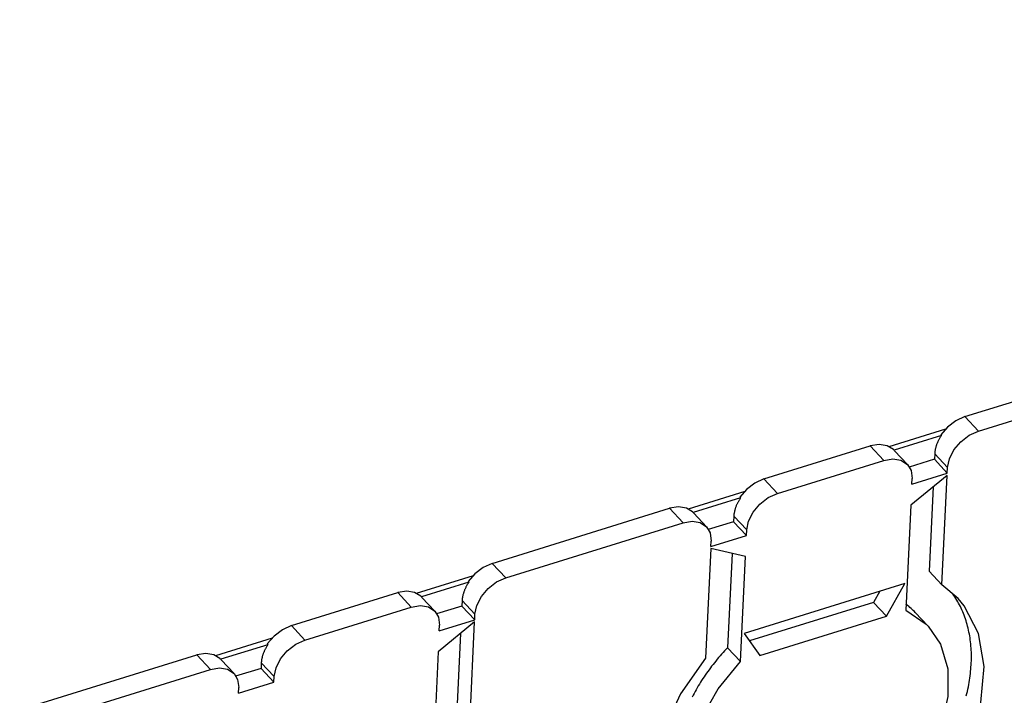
# Model space of a CAD drawing. Extents: x 0 to 594, y 0 to 420.
# Tile 142 of 157: x 519 to 534, y 144 to 154. Entities that reach past the tile are written whole.
import ezdxf

# ---------------------------------------------------------------- set-up
doc = ezdxf.new("R2010")
doc.units = 0
doc.header["$LTSCALE"] = 32.67
doc.layers.get('0').update_dxf_attribs({"linetype": 'CONTINUOUS'})

msp = doc.modelspace()

# ---------------------------------------------------------------- linework, layer by layer
at = {"color": 7, "linetype": 'CONTINUOUS'}
for p, q in [((533.327, 147.833), (554.132, 154.293)), ((533.526, 147.621), (554.331, 154.081)), ((533.327, 147.833), (533.526, 147.621)), ((533.045, 147.649), (532.213, 147.39)), ((532.983, 147.554), (532.289, 147.339)), ((532.973, 147.565), (532.983, 147.554)), ((530.38, 146.918), (531.94, 147.402)), ((532.139, 147.19), (531.94, 147.402)), ((532.279, 147.349), (532.289, 147.339)), ((532.296, 147.332), (532.289, 147.339)), ((532.296, 147.332), (532.485, 147.13)), ((532.885, 147.286), (532.881, 147.206)), ((533.073, 147.084), (532.885, 147.286)), ((530.579, 146.705), (532.139, 147.19)), ((532.881, 147.206), (532.509, 147.09)), ((532.881, 147.206), (533.07, 147.004)), ((533.068, 146.971), (532.535, 146.532)), ((532.55, 146.842), (533.07, 147.004)), ((532.992, 145.365), (533.068, 146.971)), ((533.07, 147.004), (533.073, 147.084)), ((530.38, 146.918), (530.579, 146.705)), ((532.55, 146.842), (532.553, 146.923)), ((530.098, 146.734), (529.266, 146.475)), ((532.862, 146.801), (532.803, 145.566)), ((530.035, 146.639), (529.342, 146.423)), ((530.025, 146.649), (530.035, 146.639)), ((532.535, 146.532), (532.462, 144.992)), ((526.392, 145.679), (528.993, 146.487)), ((529.192, 146.275), (528.993, 146.487)), ((529.332, 146.434), (529.342, 146.423)), ((529.349, 146.416), (529.342, 146.423)), ((529.349, 146.416), (529.538, 146.215)), ((526.591, 145.467), (529.192, 146.275)), ((529.933, 146.29), (529.561, 146.175)), ((529.937, 146.371), (529.933, 146.29)), ((529.933, 146.29), (530.122, 146.089)), ((530.126, 146.169), (529.937, 146.371)), ((529.602, 145.927), (530.122, 146.089)), ((530.122, 146.089), (530.126, 146.169)), ((529.602, 145.927), (529.606, 146.007)), ((529.601, 145.895), (529.524, 144.288)), ((530.108, 145.778), (529.601, 145.895)), ((529.911, 145.823), (529.846, 144.44)), ((526.392, 145.679), (526.591, 145.467)), ((530.034, 144.238), (530.108, 145.778)), ((532.803, 145.566), (532.992, 145.365)), ((526.11, 145.495), (525.278, 145.237)), ((526.048, 145.401), (525.354, 145.185)), ((526.038, 145.411), (526.048, 145.401)), ((532.446, 145.383), (530.088, 144.651)), ((532.177, 144.904), (532.446, 145.383)), ((533.228, 145.164), (532.992, 145.365)), ((523.445, 144.764), (525.005, 145.249)), ((525.204, 145.036), (525.005, 145.249)), ((532.08, 145.269), (531.988, 145.106)), ((525.344, 145.196), (525.354, 145.185)), ((525.361, 145.178), (525.354, 145.185)), ((525.361, 145.178), (525.55, 144.976)), ((525.95, 145.133), (525.946, 145.052)), ((526.139, 144.931), (525.95, 145.133)), ((531.988, 145.106), (530.167, 144.54)), ((531.988, 145.106), (532.177, 144.904)), ((523.644, 144.552), (525.204, 145.036)), ((525.946, 145.052), (525.574, 144.937)), ((525.946, 145.052), (526.135, 144.85)), ((526.135, 144.85), (526.139, 144.931)), ((532.601, 144.957), (532.789, 144.755)), ((526.133, 144.818), (525.6, 144.378)), ((525.615, 144.689), (526.135, 144.85)), ((526.057, 143.211), (526.133, 144.818)), ((530.319, 144.327), (532.177, 144.904)), ((523.445, 144.764), (523.644, 144.552)), ((525.615, 144.689), (525.619, 144.769)), ((525.927, 144.648), (525.868, 143.413)), ((530.088, 144.651), (530.319, 144.327)), ((523.163, 144.58), (522.331, 144.322)), ((523.091, 144.496), (523.101, 144.485)), ((523.101, 144.485), (522.407, 144.27)), ((525.6, 144.378), (525.527, 142.839)), ((529.846, 144.44), (530.034, 144.238)), ((519.457, 143.526), (522.058, 144.334)), ((522.257, 144.121), (522.058, 144.334)), ((522.397, 144.281), (522.407, 144.27)), ((522.414, 144.263), (522.407, 144.27)), ((522.414, 144.263), (522.603, 144.061)), ((523.002, 144.217), (522.999, 144.137)), ((523.191, 144.016), (523.002, 144.217)), ((519.656, 143.314), (522.257, 144.121)), ((522.999, 144.137), (522.626, 144.021)), ((522.999, 144.137), (523.187, 143.935)), ((522.667, 143.774), (523.187, 143.935)), ((523.187, 143.935), (523.191, 144.016)), ((522.667, 143.774), (522.671, 143.854))]:
    msp.add_line(p, q, dxfattribs=at)
for points in [[(533.327, 147.833), (533.194, 147.773), (533.072, 147.68), (532.973, 147.565)], [(532.983, 147.554), (532.977, 147.546), (532.972, 147.537), (532.966, 147.529), (532.961, 147.52), (532.956, 147.512), (532.951, 147.503), (532.946, 147.494), (532.942, 147.486), (532.937, 147.477), (532.933, 147.468), (532.929, 147.46), (532.925, 147.451), (532.921, 147.442), (532.918, 147.433), (532.914, 147.424), (532.911, 147.416), (532.908, 147.407), (532.905, 147.398), (532.903, 147.389), (532.9, 147.38), (532.898, 147.372), (532.896, 147.363), (532.894, 147.354), (532.892, 147.346), (532.89, 147.337), (532.889, 147.328), (532.888, 147.32), (532.887, 147.311), (532.886, 147.303), (532.885, 147.294), (532.885, 147.286)], [(533.073, 147.084), (533.101, 147.215), (533.168, 147.346), (533.267, 147.465), (533.391, 147.559), (533.526, 147.621)], [(532.279, 147.349), (532.188, 147.406), (532.072, 147.424), (531.94, 147.402)], [(532.139, 147.19), (532.272, 147.212), (532.39, 147.192), (532.485, 147.13)], [(532.485, 147.13), (532.538, 147.041), (532.553, 146.923)], [(530.38, 146.918), (530.247, 146.857), (530.125, 146.765), (530.025, 146.649)], [(530.126, 146.169), (530.153, 146.3), (530.22, 146.431), (530.32, 146.549), (530.443, 146.644), (530.579, 146.705)], [(530.035, 146.639), (530.03, 146.63), (530.024, 146.622), (530.019, 146.613), (530.014, 146.605), (530.009, 146.596), (530.004, 146.588), (529.999, 146.579), (529.995, 146.57), (529.99, 146.562), (529.986, 146.553), (529.982, 146.544), (529.978, 146.536), (529.974, 146.527), (529.971, 146.518), (529.967, 146.509), (529.964, 146.5), (529.961, 146.492), (529.958, 146.483), (529.955, 146.474), (529.953, 146.465), (529.951, 146.456), (529.948, 146.448), (529.946, 146.439), (529.945, 146.43), (529.943, 146.422), (529.942, 146.413), (529.94, 146.405), (529.939, 146.396), (529.938, 146.388), (529.938, 146.379), (529.937, 146.371)], [(529.332, 146.434), (529.241, 146.491), (529.124, 146.509), (528.993, 146.487)], [(529.192, 146.275), (529.325, 146.297), (529.443, 146.277), (529.538, 146.215)], [(529.538, 146.215), (529.591, 146.125), (529.606, 146.007)], [(526.392, 145.679), (526.259, 145.619), (526.137, 145.527), (526.038, 145.411)], [(526.048, 145.401), (526.042, 145.392), (526.037, 145.384), (526.031, 145.375), (526.026, 145.367), (526.021, 145.358), (526.016, 145.35), (526.012, 145.341), (526.007, 145.332), (526.003, 145.323), (525.998, 145.315), (525.994, 145.306), (525.99, 145.297), (525.987, 145.288), (525.983, 145.28), (525.98, 145.271), (525.976, 145.262), (525.973, 145.253), (525.971, 145.245), (525.968, 145.236), (525.965, 145.227), (525.963, 145.218), (525.961, 145.21), (525.959, 145.201), (525.957, 145.192), (525.955, 145.184), (525.954, 145.175), (525.953, 145.166), (525.952, 145.158), (525.951, 145.149), (525.95, 145.141), (525.95, 145.133)], [(526.139, 144.931), (526.166, 145.062), (526.233, 145.193), (526.333, 145.311), (526.456, 145.406), (526.591, 145.467)], [(525.344, 145.196), (525.253, 145.252), (525.137, 145.271), (525.005, 145.249)], [(533.349, 143.733), (533.357, 143.766), (533.365, 143.799), (533.372, 143.832), (533.379, 143.865), (533.385, 143.898), (533.391, 143.93), (533.396, 143.963), (533.401, 143.995), (533.405, 144.027), (533.409, 144.06), (533.413, 144.092), (533.416, 144.124), (533.418, 144.155), (533.42, 144.187), (533.422, 144.219), (533.423, 144.25), (533.424, 144.281), (533.424, 144.312), (533.424, 144.343), (533.423, 144.374), (533.421, 144.404), (533.42, 144.435), (533.417, 144.465), (533.415, 144.495), (533.412, 144.525), (533.408, 144.554), (533.404, 144.583), (533.399, 144.613), (533.394, 144.641), (533.388, 144.67), (533.382, 144.698), (533.376, 144.727), (533.369, 144.755), (533.362, 144.782), (533.354, 144.81), (533.345, 144.837), (533.337, 144.864), (533.327, 144.89), (533.318, 144.916), (533.307, 144.942), (533.297, 144.968), (533.286, 144.994), (533.274, 145.019), (533.262, 145.044), (533.25, 145.068), (533.237, 145.092), (533.223, 145.116), (533.21, 145.14), (533.195, 145.163), (533.181, 145.186), (533.166, 145.208), (533.151, 145.23)], [(531.094, 141.008), (531.662, 141.249), (532.203, 141.599), (532.685, 142.038), (533.086, 142.542), (533.383, 143.084), (533.562, 143.634), (533.612, 144.165), (533.53, 144.647), (533.32, 145.055), (533.228, 145.164)], [(532.601, 144.957), (532.587, 144.971), (532.571, 144.987), (532.555, 145.003), (532.539, 145.018), (532.522, 145.033), (532.504, 145.048), (532.487, 145.062), (532.469, 145.076), (532.466, 145.078)], [(525.204, 145.036), (525.338, 145.058), (525.455, 145.039), (525.55, 144.976)], [(525.55, 144.976), (525.603, 144.887), (525.619, 144.769)], [(532.462, 144.992), (532.76, 144.785), (532.789, 144.755)], [(523.445, 144.764), (523.312, 144.704), (523.19, 144.612), (523.091, 144.496)], [(532.789, 144.755), (532.969, 144.493), (533.077, 144.132), (533.08, 143.724), (532.978, 143.289), (532.777, 142.853), (532.487, 142.438), (532.123, 142.068), (531.706, 141.762), (531.258, 141.54)], [(523.191, 144.016), (523.219, 144.147), (523.285, 144.278), (523.385, 144.396), (523.509, 144.49), (523.644, 144.552)], [(522.397, 144.281), (522.306, 144.337), (522.189, 144.355), (522.058, 144.334)], [(523.101, 144.485), (523.095, 144.477), (523.089, 144.468), (523.084, 144.46), (523.079, 144.451), (523.074, 144.443), (523.069, 144.434), (523.064, 144.426), (523.06, 144.417), (523.055, 144.408), (523.051, 144.4), (523.047, 144.391), (523.043, 144.382), (523.039, 144.373), (523.036, 144.364), (523.032, 144.356), (523.029, 144.347), (523.026, 144.338), (523.023, 144.329), (523.021, 144.321), (523.018, 144.312), (523.016, 144.303), (523.014, 144.294), (523.012, 144.286), (523.01, 144.277), (523.008, 144.268), (523.007, 144.26), (523.005, 144.251), (523.004, 144.243), (523.004, 144.234), (523.003, 144.226), (523.002, 144.217)], [(529.846, 144.44), (529.823, 144.417), (529.801, 144.393), (529.779, 144.369), (529.757, 144.344), (529.735, 144.32), (529.714, 144.295), (529.693, 144.27), (529.672, 144.245), (529.652, 144.22), (529.632, 144.195), (529.612, 144.169), (529.593, 144.143), (529.574, 144.117), (529.555, 144.091), (529.536, 144.065), (529.518, 144.039), (529.5, 144.013), (529.483, 143.986), (529.465, 143.959), (529.449, 143.933), (529.432, 143.906), (529.416, 143.879), (529.4, 143.852), (529.385, 143.824), (529.37, 143.797), (529.355, 143.77), (529.34, 143.742), (529.326, 143.715)], [(529.524, 144.288), (529.156, 143.761), (528.9, 143.209), (528.77, 142.661), (528.77, 142.147), (528.901, 141.692), (529.139, 141.338)], [(529.577, 141.749), (529.504, 141.836), (529.338, 142.159), (529.275, 142.542), (529.317, 142.965), (529.464, 143.404), (529.707, 143.837), (530.034, 144.238)], [(522.257, 144.121), (522.39, 144.143), (522.508, 144.123), (522.603, 144.061)], [(522.603, 144.061), (522.656, 143.972), (522.671, 143.854)]]:
    msp.add_lwpolyline(points, dxfattribs=at)

doc.saveas('drawing.dxf')
